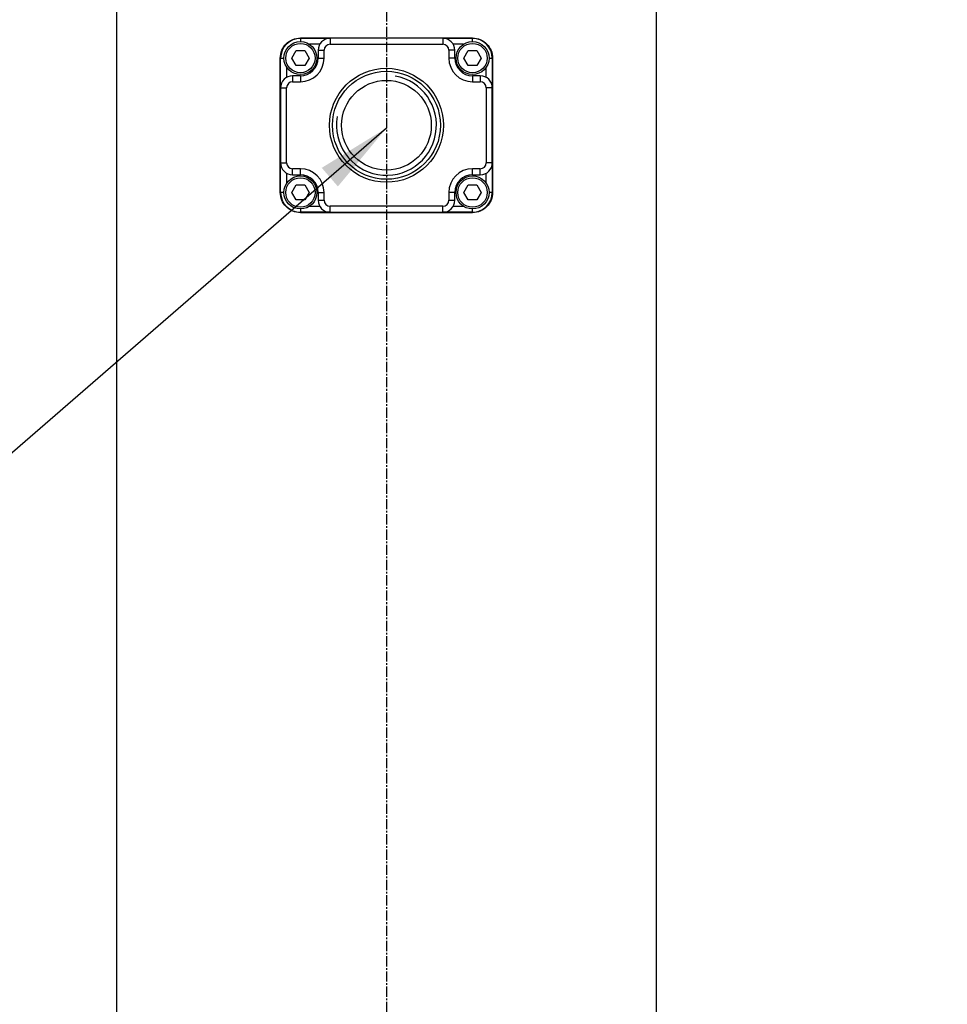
# Model space of a CAD drawing. Header units: millimetres. Extents: x 0 to 5219, y 0 to 2970.
# Tile 162 of 237: x 1947 to 2102, y 1873 to 2037. Entities that reach past the tile are written whole.
import ezdxf

# ---------------------------------------------------------------- set-up
doc = ezdxf.new("R2010")
doc.units = ezdxf.units.MM
doc.header["$LTSCALE"] = 0.2
doc.linetypes.add('CENTER2', pattern=[1.125, 0.75, -0.125, 0.125, -0.125])
doc.layers.add('02_Center Line', color=1, linetype='CENTER2')
doc.styles.add('Rainbow-5.0 Style', font='malgunsl.ttf')
doc.dimstyles.new('Rainbow-5.0 Style', dxfattribs={"dimtxt": 4, "dimasz": 2.5, "dimexe": 1, "dimexo": 1, "dimgap": 1, "dimtad": 1, "dimdsep": 46, "dimtxsty": 'Rainbow-5.0 Style', "dimcen": 0, "dimclrd": 251, "dimclre": 251, "dimclrt": 7, "dimazin": 3, "dimtp": 0.1, "dimtm": 0.1, "dimtfac": 0.61, "dimtmove": 0, "dimatfit": 3, "dimfxl": 1, "dimlwd": -1, "dimlwe": -1, "dimarcsym": 1})
doc.dimstyles.new('Rainbow-5.0 Style$0', dxfattribs={"dimtxt": 4, "dimasz": 3, "dimexe": 2, "dimexo": 1, "dimgap": 0.8, "dimtad": 1, "dimzin": 9, "dimdsep": 46, "dimtxsty": 'Rainbow-5.0 Style', "dimcen": 0, "dimclrd": 251, "dimclre": 251, "dimclrt": 256, "dimadec": 1, "dimazin": 0, "dimtp": 0.1, "dimtm": 0.1, "dimtfac": 0.61, "dimtmove": 0, "dimatfit": 3, "dimfxl": 1, "dimlwd": -1, "dimlwe": -1, "dimarcsym": 1})

# ---------------------------------------------------------------- blocks, each defined once
blk = doc.blocks.new('A$Cf997e37c')
for p, q in [((-84.1, 1323), (-84.1, 919.1)), ((5.9, 1323), (5.9, 919.1)), ((-24.75, 1293), (-53.45, 1293)), ((-53.45, 1292.95), (-48.5, 1292.95)), ((-53.45, 1292.95), (-53.45, 1292.4)), ((-50.23, 1291.95), (-51.94, 1291.95)), ((-29.7, 1292.95), (-48.5, 1292.95)), ((-48.5, 1292.95), (-48.5, 1291.95)), ((-48.5, 1291.95), (-29.7, 1291.95)), ((-29.7, 1292.95), (-24.75, 1292.95)), ((-29.7, 1292.95), (-29.7, 1291.95)), ((-26.26, 1291.95), (-27.97, 1291.95)), ((-24.75, 1292.4), (-24.75, 1292.95)), ((-54.89, 1289.65), (-54.17, 1290.9)), ((-54.17, 1290.9), (-52.73, 1290.9)), ((-52.73, 1290.9), (-52.01, 1289.65)), ((-50.5, 1290.95), (-50.5, 1289.65)), ((-50.5, 1290.95), (-49.5, 1290.95)), ((-49.5, 1289.65), (-49.5, 1290.95)), ((-28.7, 1290.95), (-28.7, 1289.65)), ((-27.7, 1290.95), (-28.7, 1290.95)), ((-27.7, 1289.65), (-27.7, 1290.95)), ((-26.19, 1289.65), (-25.47, 1290.9)), ((-25.47, 1290.9), (-24.03, 1290.9)), ((-24.03, 1290.9), (-23.31, 1289.65)), ((-56.8, 1267.25), (-56.8, 1289.65)), ((-56.75, 1284.7), (-56.75, 1289.65)), ((-56.75, 1289.65), (-56.2, 1289.65)), ((-54.17, 1288.4), (-54.89, 1289.65)), ((-52.73, 1288.4), (-54.17, 1288.4)), ((-52.01, 1289.65), (-52.73, 1288.4)), ((-50.5, 1289.65), (-49.5, 1289.65)), ((-27.7, 1289.65), (-28.7, 1289.65)), ((-25.47, 1288.4), (-26.19, 1289.65)), ((-24.03, 1288.4), (-25.47, 1288.4)), ((-23.31, 1289.65), (-24.03, 1288.4)), ((-22, 1289.65), (-21.45, 1289.65)), ((-21.45, 1289.65), (-21.45, 1284.7)), ((-21.4, 1289.65), (-21.4, 1267.25)), ((-55.75, 1288.14), (-55.75, 1286.43)), ((-53.45, 1286.7), (-54.75, 1286.7)), ((-54.75, 1286.7), (-54.75, 1285.7)), ((-53.45, 1286.7), (-53.45, 1285.7)), ((-23.45, 1286.7), (-24.75, 1286.7)), ((-24.75, 1286.7), (-24.75, 1285.7)), ((-23.45, 1286.7), (-23.45, 1285.7)), ((-22.45, 1286.43), (-22.45, 1288.14)), ((-54.75, 1285.7), (-53.45, 1285.7)), ((-24.75, 1285.7), (-23.45, 1285.7)), ((-56.75, 1284.7), (-56.75, 1272.2)), ((-56.75, 1284.7), (-55.75, 1284.7)), ((-55.75, 1272.2), (-55.75, 1284.7)), ((-22.45, 1284.7), (-22.45, 1272.2)), ((-21.45, 1284.7), (-22.45, 1284.7)), ((-21.45, 1272.2), (-21.45, 1284.7)), ((-56.75, 1267.25), (-56.75, 1272.2)), ((-56.75, 1272.2), (-55.75, 1272.2)), ((-21.45, 1272.2), (-22.45, 1272.2)), ((-21.45, 1272.2), (-21.45, 1267.25)), ((-55.75, 1270.47), (-55.75, 1268.76)), ((-53.45, 1271.2), (-54.75, 1271.2)), ((-54.75, 1270.2), (-54.75, 1271.2)), ((-53.45, 1270.2), (-53.45, 1271.2)), ((-23.45, 1271.2), (-24.75, 1271.2)), ((-24.75, 1270.2), (-24.75, 1271.2)), ((-23.45, 1270.2), (-23.45, 1271.2)), ((-22.45, 1268.76), (-22.45, 1270.47)), ((-54.75, 1270.2), (-53.45, 1270.2)), ((-24.75, 1270.2), (-23.45, 1270.2)), ((-56.2, 1267.25), (-56.75, 1267.25)), ((-54.89, 1267.25), (-54.17, 1268.5)), ((-54.17, 1266), (-54.89, 1267.25)), ((-54.17, 1268.5), (-52.73, 1268.5)), ((-52.73, 1268.5), (-52.01, 1267.25)), ((-52.01, 1267.25), (-52.73, 1266)), ((-50.5, 1267.25), (-50.5, 1265.95)), ((-50.5, 1267.25), (-49.5, 1267.25)), ((-49.5, 1265.95), (-49.5, 1267.25)), ((-28.7, 1267.25), (-28.7, 1265.95)), ((-27.7, 1267.25), (-28.7, 1267.25)), ((-27.7, 1265.95), (-27.7, 1267.25)), ((-26.19, 1267.25), (-25.47, 1268.5)), ((-25.47, 1266), (-26.19, 1267.25)), ((-25.47, 1268.5), (-24.03, 1268.5)), ((-24.03, 1268.5), (-23.31, 1267.25)), ((-23.31, 1267.25), (-24.03, 1266)), ((-21.45, 1267.25), (-22, 1267.25)), ((-52.73, 1266), (-54.17, 1266)), ((-50.5, 1265.95), (-49.5, 1265.95)), ((-28.7, 1265.95), (-27.7, 1265.95)), ((-24.03, 1266), (-25.47, 1266)), ((-53.45, 1264.5), (-53.45, 1263.95)), ((-48.5, 1263.95), (-53.45, 1263.95)), ((-53.45, 1263.9), (-24.75, 1263.9)), ((-51.94, 1264.95), (-50.23, 1264.95)), ((-29.7, 1264.95), (-48.5, 1264.95)), ((-48.5, 1263.95), (-48.5, 1264.95)), ((-48.5, 1263.95), (-29.7, 1263.95)), ((-29.7, 1263.95), (-29.7, 1264.95)), ((-24.75, 1263.95), (-29.7, 1263.95)), ((-27.97, 1264.95), (-26.26, 1264.95)), ((-24.75, 1263.95), (-24.75, 1264.5))]:
    blk.add_line(p, q)
for centre, radius in [((-53.45, 1289.65), 2.75), ((-53.45, 1289.65), 2.45), ((-24.75, 1289.65), 2.75), ((-24.75, 1289.65), 2.45), ((-39.1, 1278.45), 9.5), ((-39.1, 1278.45), 9), ((-39.1, 1278.45), 7.48), ((-53.45, 1267.25), 2.75), ((-53.45, 1267.25), 2.45), ((-24.75, 1267.25), 2.75), ((-24.75, 1267.25), 2.45)]:
    blk.add_circle(centre, radius)
for centre, radius, start, end in [((-53.45, 1289.65), 3.3, 90, 180), ((-48.5, 1290.95), 2, 90, 180), ((-48.5, 1290.95), 1, 90, 180), ((-29.7, 1290.95), 2, 0, 90), ((-29.7, 1290.95), 1, 0, 90), ((-24.75, 1289.65), 3.3, 0, 90), ((-53.45, 1289.65), 2.95, 270, 0), ((-53.45, 1289.65), 3.95, 270, 0), ((-24.75, 1289.65), 3.95, 180, 270), ((-24.75, 1289.65), 2.95, 180, 270), ((-54.75, 1284.7), 2, 90, 180), ((-23.45, 1284.7), 2, 0, 90), ((-54.75, 1284.7), 1, 90, 180), ((-39.1, 1278.45), 8.33, 170, 80), ((-23.45, 1284.7), 1, 0, 90), ((-54.75, 1272.2), 2, 180, 270), ((-54.75, 1272.2), 1, 180, 270), ((-23.45, 1272.2), 1, 270, 0), ((-23.45, 1272.2), 2, 270, 0), ((-53.45, 1267.25), 3.95, 0, 90), ((-24.75, 1267.25), 3.95, 90, 180), ((-53.45, 1267.25), 2.95, 0, 90), ((-24.75, 1267.25), 2.95, 90, 180), ((-53.45, 1267.25), 3.3, 180, 270), ((-24.75, 1267.25), 3.3, 270, 0), ((-48.5, 1265.95), 2, 180, 270), ((-48.5, 1265.95), 1, 180, 270), ((-29.7, 1265.95), 1, 270, 0), ((-29.7, 1265.95), 2, 270, 0)]:
    blk.add_arc(centre, radius, start, end)
for points, knots in [([(-56.8, 1289.65), (-56.8, 1290.08), (-56.71, 1290.53), (-56.37, 1291.36), (-56.11, 1291.73), (-55.52, 1292.32), (-55.14, 1292.58), (-54.32, 1292.92), (-53.87, 1293), (-53.45, 1293)], [1.0381799, 1.0381799, 1.0381799, 1.0381799, 1.1665671, 1.1665671, 1.2949543, 1.2949543, 1.4276632, 1.4276632, 1.5603721, 1.5603721, 1.5603721, 1.5603721]), ([(-24.75, 1293), (-24.32, 1293), (-23.87, 1292.91), (-23.03, 1292.56), (-22.65, 1292.3), (-22.07, 1291.7), (-21.82, 1291.33), (-21.48, 1290.52), (-21.4, 1290.07), (-21.4, 1289.65)], [-0.5221756, -0.5221756, -0.5221756, -0.5221756, -0.3871702, -0.3871702, -0.2521649, -0.2521649, -0.1260824, -0.1260824, 0, 0, 0, 0]), ([(-53.45, 1263.9), (-53.88, 1263.9), (-54.33, 1263.99), (-55.17, 1264.34), (-55.55, 1264.6), (-56.13, 1265.2), (-56.38, 1265.57), (-56.72, 1266.38), (-56.8, 1266.83), (-56.8, 1267.25)], [0.5160044, 0.5160044, 0.5160044, 0.5160044, 0.6510097, 0.6510097, 0.786015, 0.786015, 0.9120975, 0.9120975, 1.0381799, 1.0381799, 1.0381799, 1.0381799]), ([(-21.4, 1267.25), (-21.4, 1266.83), (-21.48, 1266.38), (-21.82, 1265.57), (-22.07, 1265.2), (-22.65, 1264.6), (-23.03, 1264.34), (-23.87, 1263.99), (-24.32, 1263.9), (-24.75, 1263.9)], [0, 0, 0, 0, 0.1260824, 0.1260824, 0.2521649, 0.2521649, 0.3871702, 0.3871702, 0.5221756, 0.5221756, 0.5221756, 0.5221756])]:
    blk.add_open_spline(points, degree=3, knots=knots)
at = {"layer": '02_Center Line', "ltscale": 11.288275}
blk.add_line((-39.1, 1437.12), (-39.1, 724.58), dxfattribs=at)
blk = doc.blocks.new('*D120')
at = {"color": 251, "linetype": 'ByBlock', "transparency": 16777216}
for p, q in [((2040.53, 2120.75), (2210.65, 2120.75)), ((2200.65, 1565.6), (2200.65, 2105.75)), ((2040.53, 1550.6), (2210.65, 1550.6))]:
    blk.add_line(p, q, dxfattribs=at)
at = {"color": 251, "transparency": 16777216}
for points in [[(2198.15, 2105.75), (2203.15, 2105.75), (2200.65, 2120.75)], [(2198.15, 1565.6), (2203.15, 1565.6), (2200.65, 1550.6)]]:
    blk.add_solid(points, dxfattribs=at)
at = {"layer": 'Defpoints', "color": 0, "transparency": 16777216}
for p in [(2035.53, 2120.75), (2200.65, 2120.75), (2035.53, 1550.6)]:
    blk.add_point(p, dxfattribs=at)
at = {"transparency": 16777216, "insert": (2186.24, 1835.67), "char_height": 20, "attachment_point": 5, "rotation": 90, "style": 'Rainbow-5.0 Style'}
blk.add_mtext('570.15', dxfattribs=at)
blk = doc.blocks.new('*D122')
at = {"color": 251, "linetype": 'ByBlock', "transparency": 16777216}
for p, q in [((1955.2, 2237.9), (2279.94, 2237.9)), ((2269.94, 952.9), (2269.94, 2222.9)), ((2131.07, 937.9), (2279.94, 937.9))]:
    blk.add_line(p, q, dxfattribs=at)
at = {"color": 251, "transparency": 16777216}
for points in [[(2267.44, 2222.9), (2272.44, 2222.9), (2269.94, 2237.9)], [(2267.44, 952.9), (2272.44, 952.9), (2269.94, 937.9)]]:
    blk.add_solid(points, dxfattribs=at)
at = {"layer": 'Defpoints', "color": 0, "transparency": 16777216}
for p in [(1950.2, 2237.9), (2269.94, 2237.9), (2126.07, 937.9)]:
    blk.add_point(p, dxfattribs=at)
at = {"transparency": 16777216, "insert": (2255.54, 1587.9), "char_height": 20, "attachment_point": 5, "rotation": 90, "style": 'Rainbow-5.0 Style'}
blk.add_mtext('1300', dxfattribs=at)

msp = doc.modelspace()

# ---------------------------------------------------------------- block references
msp.add_blockref('A$Cf997e37c', (2047.459, 740.896))

# ---------------------------------------------------------------- dimensions: what is measured, and where the dimension line sits
for base, p1, p2, picture, middle in [((2269.944, 2237.896), (2126.073, 937.896), (1950.2, 2237.896), '*D122', (2255.543, 1587.896)), ((2200.646, 2120.746), (2035.534, 1550.596), (2035.534, 2120.746), '*D120', (2186.245, 1835.671))]:
    dim = msp.add_linear_dim(base=base, p1=p1, p2=p2, angle=90, dimstyle='Rainbow-5.0 Style$0', override={"dimscale": 5, "dimtol": 0, "dimlim": 0, "dimtp": 0.1, "dimtm": 0.1, "dimtfac": 0.61, "dimtdec": 2, "dimtolj": 0, "dimtzin": 8})
    dim.commit()
    dim.dimension.update_dxf_attribs({"geometry": picture, "text_midpoint": middle})

# ---------------------------------------------------------------- leaders
for points in [[(2008.358, 2120.714), (2329.098, 1982.316), (2341.598, 1982.316)], [(2008.359, 2018.89), (1850.992, 1882.445), (1838.492, 1882.445)]]:
    msp.add_leader(points, dimstyle='Rainbow-5.0 Style', override={"dimscale": 5})

doc.saveas('drawing.dxf')
